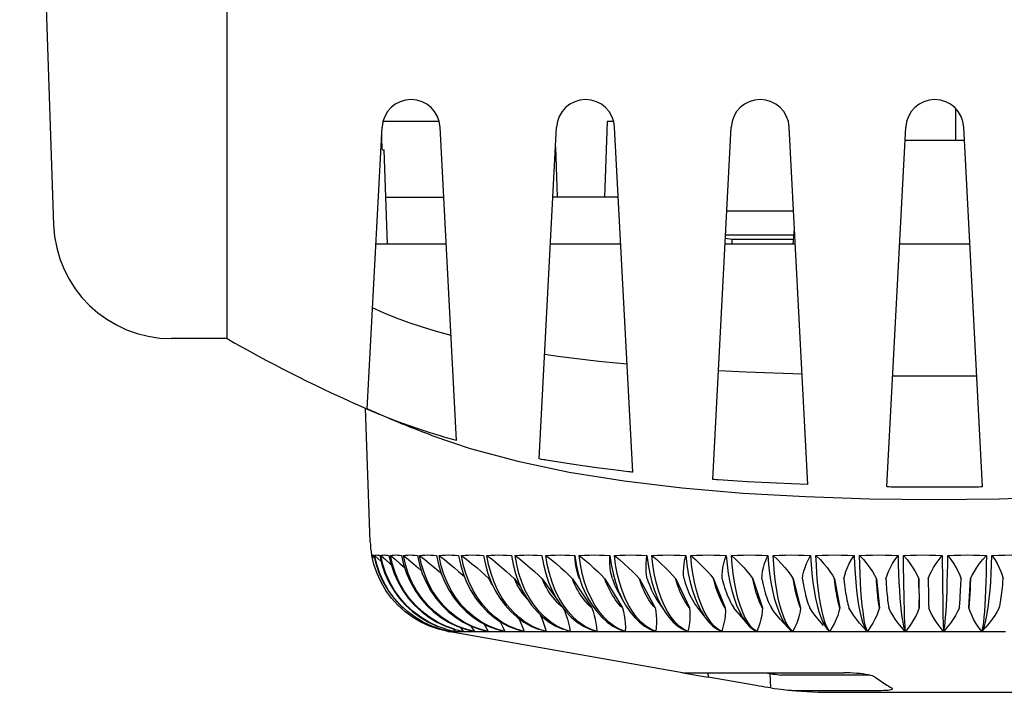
# Model space of a CAD drawing. Header units: inches. Extents: x 0 to 17, y 0 to 11.
# Tile 17 of 29: x 5.374 to 6.196, y 8.131 to 8.692. Entities that reach past the tile are written whole.
import ezdxf

# ---------------------------------------------------------------- set-up
doc = ezdxf.new("R2010")
doc.units = ezdxf.units.IN
doc.header["$LTSCALE"] = 0.935
doc.header["$MEASUREMENT"] = 0
doc.layers.get('0').update_dxf_attribs({"linetype": 'CONTINUOUS'})

msp = doc.modelspace()

# ---------------------------------------------------------------- linework, layer by layer
at = {"color": 7, "linetype": 'Continuous'}
for p, q in [((5.3741, 9.33129), (5.40241, 8.52077)), ((5.54714, 8.42578), (5.54714, 9.33129)), ((6.15511, 8.61784), (6.15501, 8.59113)), ((5.66414, 8.36694), (5.67647, 8.60228)), ((5.72416, 8.60688), (5.67721, 8.60688)), ((5.73862, 8.34061), (5.7249, 8.60228)), ((5.80763, 8.32533), (5.82214, 8.60228)), ((5.8643, 8.60688), (5.8621, 8.54389)), ((5.86982, 8.60688), (5.8643, 8.60688)), ((5.88567, 8.31425), (5.87057, 8.60228)), ((5.9524, 8.30818), (5.96781, 8.60228)), ((6.03188, 8.30388), (6.01624, 8.60228)), ((6.09775, 8.30221), (6.11348, 8.60228)), ((6.17764, 8.30221), (6.16191, 8.60228)), ((6.16249, 8.59113), (6.1129, 8.59113)), ((5.67673, 8.58326), (5.67825, 8.58326)), ((5.681, 8.50452), (5.67825, 8.58326)), ((5.82127, 8.58571), (5.82273, 8.54389)), ((5.67963, 8.54389), (5.72796, 8.54389)), ((5.87363, 8.54389), (5.81908, 8.54389)), ((6.01992, 8.53213), (5.96413, 8.53213)), ((5.9631, 8.51244), (6.02028, 8.51244)), ((6.01958, 8.50452), (6.0207, 8.51723)), ((5.73003, 8.50452), (5.67135, 8.50452)), ((5.87569, 8.50452), (5.81702, 8.50452)), ((6.02136, 8.50452), (5.96269, 8.50452)), ((5.9684, 8.50845), (5.96294, 8.50942)), ((6.01993, 8.50845), (5.9684, 8.50845)), ((5.9684, 8.50845), (5.9684, 8.50452)), ((6.16703, 8.50452), (6.10836, 8.50452)), ((5.54714, 8.42578), (5.50077, 8.42578)), ((5.98021, 8.39781), (5.95715, 8.39892)), ((6.00351, 8.39687), (5.98021, 8.39781)), ((6.0271, 8.39611), (6.00351, 8.39687)), ((6.10263, 8.39473), (6.12593, 8.3946)), ((6.12593, 8.3946), (6.14933, 8.3946)), ((6.14933, 8.3946), (6.17277, 8.39473)), ((5.66414, 8.36694), (5.65457, 8.37115)), ((5.66656, 8.25608), (5.66266, 8.36759)), ((5.66504, 8.36665), (5.66415, 8.36706)), ((5.66664, 8.36592), (5.66504, 8.36665)), ((5.66823, 8.36521), (5.66664, 8.36592)), ((5.66981, 8.36451), (5.66823, 8.36521)), ((5.67151, 8.36377), (5.66981, 8.36451)), ((5.67465, 8.36242), (5.67151, 8.36377)), ((5.68136, 8.35965), (5.67465, 8.36242)), ((5.72597, 8.34421), (5.71655, 8.34709)), ((5.73862, 8.34061), (5.73438, 8.3418)), ((6.10797, 8.30209), (6.12788, 8.30196)), ((6.12788, 8.30196), (6.14779, 8.30196)), ((6.14779, 8.30196), (6.1677, 8.3021)), ((5.66789, 8.24482), (5.67028, 8.24253)), ((5.6697, 8.23707), (5.66789, 8.24482)), ((5.67019, 8.24482), (5.67574, 8.23976)), ((5.67537, 8.24482), (5.67943, 8.24128)), ((6.14394, 8.24482), (6.14409, 8.22233)), ((5.76586, 8.22521), (5.76697, 8.22386)), ((5.7869, 8.22521), (5.79222, 8.21834)), ((5.81011, 8.22521), (5.82151, 8.20941)), ((5.83533, 8.22521), (5.85145, 8.20098)), ((5.84121, 8.22521), (5.84121, 8.22521)), ((5.86242, 8.22521), (5.87707, 8.20098)), ((5.8912, 8.22521), (5.90429, 8.20098)), ((5.92151, 8.22521), (5.93296, 8.20098)), ((5.95314, 8.22521), (5.96289, 8.20098)), ((5.98592, 8.22521), (5.99389, 8.20098)), ((6.01963, 8.22521), (6.02578, 8.20098)), ((6.05407, 8.22521), (6.05836, 8.20098)), ((6.08902, 8.22521), (6.09143, 8.20098)), ((6.12428, 8.22521), (6.12479, 8.20098)), ((6.12438, 8.21802), (6.12428, 8.22521)), ((6.15943, 8.22035), (6.15961, 8.22521)), ((6.16608, 8.20098), (6.16747, 8.22521)), ((6.16747, 8.22521), (6.1673, 8.22035)), ((5.84798, 8.21547), (5.84552, 8.22233)), ((6.11207, 8.20907), (6.11184, 8.22233)), ((6.14409, 8.22233), (6.1443, 8.20316)), ((5.87375, 8.21378), (5.87823, 8.20565)), ((5.8822, 8.20316), (5.87929, 8.20907)), ((6.11236, 8.19783), (6.11207, 8.20907)), ((6.13233, 8.2136), (6.13246, 8.20761)), ((5.69556, 8.19783), (5.68966, 8.20316)), ((5.6915, 8.20316), (5.69406, 8.20085)), ((5.69765, 8.19783), (5.6918, 8.20316)), ((5.70246, 8.19784), (5.69668, 8.20318)), ((5.80126, 8.20316), (5.80581, 8.19783)), ((5.82409, 8.20409), (5.82241, 8.2058)), ((5.82552, 8.20316), (5.82977, 8.19783)), ((5.87823, 8.20565), (5.87966, 8.20316)), ((5.90635, 8.20682), (5.91069, 8.20034)), ((5.9092, 8.20317), (5.91263, 8.19745)), ((5.91468, 8.19783), (5.91187, 8.20316)), ((5.93873, 8.20248), (5.93913, 8.20195)), ((5.93914, 8.20197), (5.94696, 8.19173)), ((6.12468, 8.20409), (6.12459, 8.20761)), ((6.12479, 8.20098), (6.12468, 8.20409)), ((6.13246, 8.20761), (6.13256, 8.20409)), ((6.13256, 8.20409), (6.13266, 8.20098)), ((6.1443, 8.20316), (6.14451, 8.19312)), ((5.95072, 8.18908), (5.94793, 8.19312)), ((5.97335, 8.19689), (5.98112, 8.18764)), ((6.00875, 8.19164), (6.01497, 8.18471)), ((6.01342, 8.18908), (6.01165, 8.19312)), ((5.72987, 8.18316), (5.72229, 8.18575)), ((5.73572, 8.18349), (5.73745, 8.18135)), ((5.74183, 8.18466), (5.74426, 8.18135)), ((5.85533, 8.18483), (5.85563, 8.18135)), ((5.87951, 8.18483), (5.87947, 8.18135)), ((5.90528, 8.18483), (5.90489, 8.18135)), ((5.93248, 8.18479), (5.93175, 8.18135)), ((5.96096, 8.18483), (5.95989, 8.18135)), ((5.984, 8.18575), (5.98159, 8.18908)), ((5.98652, 8.18316), (5.984, 8.18575)), ((6.01529, 8.18575), (6.01342, 8.18908)), ((6.01496, 8.18471), (6.01651, 8.18316)), ((6.01725, 8.18316), (6.01529, 8.18575)), ((6.04871, 8.18316), (6.04733, 8.18575)), ((5.72974, 8.18316), (5.7374, 8.18135)), ((5.73075, 8.1819), (5.73127, 8.18135)), ((5.92722, 8.14679), (5.73157, 8.18128)), ((5.73189, 8.1813), (5.73202, 8.18128)), ((5.73198, 8.18263), (5.73311, 8.18135)), ((5.7348, 8.18128), (5.73498, 8.18128)), ((5.73498, 8.18128), (5.73533, 8.18128)), ((5.73663, 8.18316), (5.74419, 8.18135)), ((5.74006, 8.18128), (5.74116, 8.18128)), ((5.74116, 8.18128), (5.74172, 8.18128)), ((5.746, 8.18316), (5.7534, 8.18135)), ((5.75778, 8.18316), (5.76498, 8.18135)), ((5.75789, 8.18128), (5.76071, 8.18128)), ((5.77035, 8.18128), (5.77373, 8.18128)), ((5.77191, 8.18316), (5.77886, 8.18135)), ((5.78507, 8.18128), (5.78899, 8.18128)), ((5.78829, 8.18316), (5.79495, 8.18135)), ((5.80196, 8.18128), (5.8064, 8.18128)), ((5.82093, 8.18128), (5.82585, 8.18128)), ((5.84185, 8.18128), (5.84723, 8.18128)), ((5.84989, 8.18316), (5.85544, 8.18135)), ((5.86459, 8.18128), (5.8704, 8.18128)), ((5.88902, 8.18128), (5.89521, 8.18128)), ((5.91498, 8.18128), (5.92152, 8.18128)), ((5.93175, 8.18135), (5.92805, 8.18316)), ((5.93885, 8.18131), (5.94231, 8.18128)), ((5.94231, 8.18128), (5.94916, 8.18128)), ((5.95989, 8.18135), (5.95673, 8.18316)), ((5.96725, 8.18131), (5.97085, 8.18128)), ((5.97085, 8.18128), (5.97797, 8.18128)), ((5.98581, 8.18316), (5.98888, 8.18135)), ((5.98912, 8.18135), (5.98652, 8.18316)), ((5.99671, 8.18131), (6.00042, 8.18128)), ((6.00042, 8.18128), (6.00776, 8.18128)), ((6.01651, 8.18316), (6.01901, 8.18135)), ((6.01926, 8.18135), (6.01725, 8.18316)), ((6.02704, 8.18131), (6.03083, 8.18128)), ((6.03083, 8.18128), (6.03835, 8.18128)), ((6.04842, 8.18266), (6.04988, 8.18135)), ((6.05013, 8.18135), (6.04871, 8.18316)), ((6.05804, 8.18131), (6.0619, 8.18128)), ((6.0619, 8.18128), (6.06955, 8.18128)), ((6.08954, 8.18131), (6.09344, 8.18128)), ((6.09344, 8.18128), (6.10118, 8.18128)), ((6.12134, 8.18131), (6.12525, 8.18128)), ((6.12525, 8.18128), (6.13302, 8.18128)), ((6.15323, 8.18131), (6.15714, 8.18128)), ((6.15714, 8.18128), (6.1649, 8.18128)), ((6.18503, 8.18131), (6.18891, 8.18128)), ((6.18891, 8.18128), (6.19661, 8.18128)), ((5.92708, 8.14681), (6.06178, 8.14681)), ((5.92708, 8.14681), (5.92723, 8.14678)), ((5.92723, 8.14678), (5.92779, 8.14669)), ((5.92779, 8.14669), (5.94024, 8.14461)), ((5.94024, 8.14461), (5.94855, 8.14316)), ((5.94836, 8.14681), (5.94855, 8.14316)), ((5.98872, 8.13606), (5.94855, 8.14316)), ((6.00089, 8.13418), (6.00026, 8.14613)), ((6.08357, 8.14471), (6.01149, 8.14471)), ((6.08787, 8.14316), (6.09782, 8.13648)), ((6.01876, 8.1321), (6.09047, 8.1321)), ((6.05403, 8.1305), (6.22136, 8.1305))]:
    msp.add_line(p, q, dxfattribs=at)
for points in [[(5.73402, 8.42827), (5.72187, 8.43166), (5.71023, 8.43523), (5.69909, 8.43899), (5.68843, 8.44292), (5.67826, 8.44703), (5.66856, 8.45133)], [(5.88098, 8.40436), (5.86911, 8.4055), (5.8574, 8.40673), (5.84585, 8.40805), (5.83446, 8.40945), (5.82324, 8.41094), (5.8122, 8.41253)], [(5.71655, 8.34709), (5.70738, 8.35007), (5.69846, 8.35316), (5.68979, 8.35635), (5.68136, 8.35965)], [(5.71809, 8.345), (5.75004, 8.33411), (5.78966, 8.32337)], [(5.73438, 8.3418), (5.73016, 8.34297), (5.72806, 8.34358), (5.72597, 8.34421)], [(5.78966, 8.32337), (5.83263, 8.31436), (5.87853, 8.30701)], [(5.81157, 8.32466), (5.8096, 8.32497), (5.80861, 8.32515), (5.80763, 8.32533)], [(5.81354, 8.32431), (5.81256, 8.32449), (5.81157, 8.32466)], [(5.8822, 8.31464), (5.86963, 8.31613), (5.85751, 8.31767), (5.84584, 8.31926), (5.83463, 8.32091), (5.82386, 8.32259), (5.81354, 8.32431)], [(5.87853, 8.30701), (5.92702, 8.30123), (5.97765, 8.29688), (6.02995, 8.29387), (6.08339, 8.29209), (6.13741, 8.2915), (6.19144, 8.29208), (6.24489, 8.29384), (6.2972, 8.29685), (6.34786, 8.30118), (6.39637, 8.30695)], [(5.88337, 8.3145), (5.88279, 8.31457), (5.8822, 8.31464)], [(5.88567, 8.31425), (5.8851, 8.31433), (5.88452, 8.31439), (5.88337, 8.3145)], [(5.95393, 8.30807), (5.95316, 8.30813), (5.9524, 8.30819)], [(5.95697, 8.30787), (5.95621, 8.30793), (5.95545, 8.30799), (5.95393, 8.30807)], [(6.03188, 8.30388), (6.01804, 8.30444), (6.00575, 8.305), (5.9935, 8.30562), (5.98128, 8.3063), (5.96911, 8.30705), (5.95697, 8.30787)], [(6.09776, 8.30221), (6.09946, 8.30217), (6.10116, 8.30215), (6.10457, 8.30215)], [(6.10457, 8.30215), (6.10627, 8.30213), (6.10797, 8.3021)], [(6.1677, 8.3021), (6.16936, 8.30213), (6.17101, 8.30215), (6.17432, 8.30215)], [(6.17432, 8.30215), (6.17598, 8.30217), (6.17764, 8.30221)], [(5.66773, 8.24503), (5.66773, 8.245), (5.66781, 8.24482)], [(5.66789, 8.24482), (5.66801, 8.245), (5.66821, 8.24512), (5.66848, 8.24515), (5.66883, 8.24512), (5.66925, 8.245), (5.66974, 8.24482)], [(5.66974, 8.24482), (5.67155, 8.23707), (5.67413, 8.22955), (5.67745, 8.22233), (5.68148, 8.21547), (5.68618, 8.20907), (5.6915, 8.20316)], [(5.67019, 8.24482), (5.67073, 8.245), (5.67135, 8.24512), (5.67204, 8.24515), (5.67281, 8.24512), (5.67365, 8.245), (5.67457, 8.24482)], [(5.6918, 8.20316), (5.68652, 8.20907), (5.68185, 8.21547), (5.67784, 8.22233), (5.67454, 8.22955), (5.67198, 8.23707), (5.67019, 8.24482)], [(5.67457, 8.24482), (5.67636, 8.23707), (5.67892, 8.22955), (5.68221, 8.22233), (5.68621, 8.21547), (5.69088, 8.20907), (5.69616, 8.20316)], [(5.67537, 8.24482), (5.67633, 8.245), (5.67737, 8.24512), (5.67848, 8.24515), (5.67966, 8.24512), (5.68092, 8.245), (5.68225, 8.24482)], [(5.69668, 8.20318), (5.69147, 8.20908), (5.68686, 8.21548), (5.68292, 8.22233), (5.67966, 8.22955), (5.67714, 8.23707), (5.67537, 8.24482)], [(5.67943, 8.24128), (5.68331, 8.23786), (5.68397, 8.23726)], [(5.68225, 8.24482), (5.68402, 8.23707), (5.68654, 8.22955), (5.68979, 8.22233), (5.69373, 8.21547), (5.69832, 8.20907), (5.70353, 8.20316)], [(5.6834, 8.24482), (5.68478, 8.245), (5.68623, 8.24512), (5.68775, 8.24515), (5.68934, 8.24512), (5.691, 8.245), (5.69273, 8.24482)], [(5.6834, 8.24482), (5.68761, 8.24128), (5.69161, 8.23786), (5.69525, 8.23468)], [(5.70431, 8.20316), (5.69919, 8.20907), (5.69467, 8.21547), (5.6908, 8.22233), (5.68761, 8.22955), (5.68514, 8.23707), (5.6834, 8.24482)], [(5.69273, 8.24482), (5.69447, 8.23707), (5.69694, 8.22955), (5.70012, 8.22233), (5.70398, 8.21547), (5.70848, 8.20907), (5.71358, 8.20316)], [(5.69424, 8.24482), (5.69602, 8.245), (5.69787, 8.24512), (5.69979, 8.24515), (5.70178, 8.24512), (5.70384, 8.245), (5.70597, 8.24482)], [(5.69424, 8.24482), (5.69857, 8.24127), (5.70267, 8.23785), (5.70653, 8.23455), (5.7092, 8.23221)], [(5.71459, 8.20316), (5.70961, 8.20907), (5.70521, 8.21547), (5.70144, 8.22233), (5.69833, 8.22955), (5.69592, 8.23707), (5.69424, 8.24482)], [(5.70597, 8.24482), (5.70765, 8.23707), (5.71005, 8.22955), (5.71315, 8.22233), (5.71691, 8.21547), (5.72129, 8.20907), (5.72624, 8.20316)], [(5.70781, 8.24482), (5.70998, 8.245), (5.71222, 8.24512), (5.71453, 8.24515), (5.7169, 8.24512), (5.71935, 8.245), (5.72186, 8.24482)], [(5.70781, 8.24482), (5.71222, 8.24129), (5.71639, 8.23786), (5.72031, 8.23456), (5.724, 8.23136), (5.72573, 8.22982)], [(5.72748, 8.20316), (5.72266, 8.20907), (5.71841, 8.21547), (5.71476, 8.22233), (5.71176, 8.22955), (5.70943, 8.23707), (5.70781, 8.24482)], [(5.72186, 8.24482), (5.72349, 8.23707), (5.72581, 8.22955), (5.7288, 8.22233), (5.73243, 8.21547), (5.73666, 8.20907), (5.74144, 8.20316)], [(5.72402, 8.24482), (5.72657, 8.245), (5.72919, 8.24512), (5.73188, 8.24515), (5.73463, 8.24512), (5.73744, 8.245), (5.74031, 8.24482)], [(5.72402, 8.24482), (5.72849, 8.2413), (5.7327, 8.23788), (5.73666, 8.23457), (5.74037, 8.23136), (5.74386, 8.22824), (5.74507, 8.22711)], [(5.7429, 8.20316), (5.73828, 8.20907), (5.7342, 8.21547), (5.7307, 8.22233), (5.72782, 8.22955), (5.72559, 8.23707), (5.72402, 8.24482)], [(5.74031, 8.24482), (5.74188, 8.23707), (5.7441, 8.22955), (5.74697, 8.22233), (5.75045, 8.21547), (5.7545, 8.20907), (5.75909, 8.20316)], [(5.74279, 8.24482), (5.74571, 8.245), (5.74869, 8.24512), (5.75173, 8.24515), (5.75483, 8.24512), (5.758, 8.245), (5.76122, 8.24482)], [(5.74279, 8.24482), (5.74728, 8.2413), (5.75151, 8.23789), (5.75548, 8.23458), (5.75919, 8.23136), (5.76265, 8.22824), (5.76586, 8.22521)], [(5.76075, 8.20316), (5.75636, 8.20907), (5.75247, 8.21547), (5.74914, 8.22233), (5.7464, 8.22955), (5.74428, 8.23707), (5.74279, 8.24482)], [(5.76122, 8.24482), (5.76271, 8.23707), (5.76482, 8.22955), (5.76755, 8.22233), (5.77085, 8.21547), (5.77471, 8.20907), (5.77907, 8.20316)], [(5.76399, 8.24482), (5.76726, 8.245), (5.77058, 8.24512), (5.77396, 8.24515), (5.7774, 8.24512), (5.78089, 8.245), (5.78445, 8.24482)], [(5.76399, 8.24482), (5.7685, 8.2413), (5.77273, 8.23788), (5.7767, 8.23455), (5.7804, 8.23131), (5.78379, 8.2282), (5.7869, 8.22521)], [(5.78093, 8.20316), (5.77678, 8.20907), (5.77312, 8.21547), (5.76998, 8.22233), (5.7674, 8.22955), (5.7654, 8.23707), (5.76399, 8.24482)], [(5.78445, 8.24482), (5.78585, 8.23707), (5.78784, 8.22955), (5.79041, 8.22233), (5.79352, 8.21547), (5.79715, 8.20907), (5.80126, 8.20316)], [(5.7875, 8.24482), (5.79109, 8.245), (5.79473, 8.24512), (5.79843, 8.24515), (5.80219, 8.24512), (5.80599, 8.245), (5.80985, 8.24482)], [(5.7875, 8.24482), (5.792, 8.2413), (5.7962, 8.23788), (5.80012, 8.23455), (5.80374, 8.23132), (5.80707, 8.22821), (5.81011, 8.22521)], [(5.80331, 8.20316), (5.79944, 8.20907), (5.79602, 8.21547), (5.79309, 8.22233), (5.79068, 8.22955), (5.78881, 8.23707), (5.7875, 8.24482)], [(5.80985, 8.24482), (5.81116, 8.23707), (5.81302, 8.22955), (5.81541, 8.22233), (5.81831, 8.21547), (5.82169, 8.20907), (5.82552, 8.20316)], [(5.81317, 8.24482), (5.81706, 8.245), (5.821, 8.24512), (5.825, 8.24515), (5.82904, 8.24512), (5.83314, 8.245), (5.83728, 8.24482)], [(5.81317, 8.24482), (5.81759, 8.24132), (5.82174, 8.2379), (5.82561, 8.23455), (5.82918, 8.2313), (5.83242, 8.22819), (5.83533, 8.22521)], [(5.82775, 8.20316), (5.82418, 8.20907), (5.82102, 8.21547), (5.81832, 8.22233), (5.8161, 8.22955), (5.81437, 8.23707), (5.81317, 8.24482)], [(5.84121, 8.22521), (5.84012, 8.22832), (5.8392, 8.23148), (5.83847, 8.23467), (5.83791, 8.23794), (5.83751, 8.24133), (5.83728, 8.24482)], [(5.83728, 8.24482), (5.83848, 8.23707), (5.84019, 8.22955), (5.8424, 8.22233), (5.84357, 8.21913)], [(5.84083, 8.24482), (5.84501, 8.245), (5.84922, 8.24512), (5.85349, 8.24515), (5.8578, 8.24512), (5.86216, 8.245), (5.86656, 8.24482)], [(5.84083, 8.24482), (5.84519, 8.24132), (5.84925, 8.2379), (5.85303, 8.23455), (5.8565, 8.2313), (5.85962, 8.22819), (5.86242, 8.22521)], [(5.84552, 8.22233), (5.8435, 8.22955), (5.84193, 8.23707), (5.84083, 8.24482)], [(5.86869, 8.22521), (5.86785, 8.22832), (5.86721, 8.23148), (5.86676, 8.23467), (5.86651, 8.23794), (5.86644, 8.24133), (5.86656, 8.24482)], [(5.86656, 8.24482), (5.86765, 8.23707), (5.86921, 8.22955), (5.87121, 8.22233), (5.87363, 8.21547), (5.87646, 8.20907), (5.87823, 8.20565)], [(5.87033, 8.24482), (5.87476, 8.245), (5.87923, 8.24512), (5.88374, 8.24515), (5.88829, 8.24512), (5.89288, 8.245), (5.89751, 8.24482)], [(5.87033, 8.24482), (5.87459, 8.24131), (5.87855, 8.23789), (5.8822, 8.23455), (5.88554, 8.23131), (5.88854, 8.2282), (5.8912, 8.22521)], [(5.87929, 8.20907), (5.87672, 8.21547), (5.87452, 8.22233), (5.87271, 8.22955), (5.87131, 8.23707), (5.87033, 8.24482)], [(5.89783, 8.22521), (5.89725, 8.22831), (5.89688, 8.23146), (5.89673, 8.23467), (5.89678, 8.23795), (5.89704, 8.24134), (5.89751, 8.24482)], [(5.89751, 8.24482), (5.89848, 8.23707), (5.89987, 8.22955), (5.90166, 8.22233), (5.90382, 8.21548), (5.90635, 8.20907), (5.9092, 8.20317)], [(5.90148, 8.24482), (5.90613, 8.245), (5.91082, 8.24512), (5.91555, 8.24515), (5.92031, 8.24512), (5.92511, 8.245), (5.92994, 8.24482)], [(5.90148, 8.24482), (5.90564, 8.24129), (5.90947, 8.23786), (5.91295, 8.23455), (5.91611, 8.23135), (5.91896, 8.22823), (5.92151, 8.22521)], [(5.91187, 8.20316), (5.90932, 8.20907), (5.90707, 8.21547), (5.90514, 8.22233), (5.90356, 8.22955), (5.90233, 8.23707), (5.90148, 8.24482)], [(5.92845, 8.22521), (5.92813, 8.22831), (5.92804, 8.23147), (5.92817, 8.23467), (5.92853, 8.23795), (5.92912, 8.24133), (5.92994, 8.24482)], [(5.92994, 8.24482), (5.93079, 8.23707), (5.93201, 8.22955), (5.93357, 8.22233), (5.93546, 8.21547), (5.93766, 8.20907), (5.94015, 8.20316)], [(5.93408, 8.24482), (5.93893, 8.245), (5.94381, 8.24512), (5.94873, 8.24515), (5.95367, 8.24512), (5.95865, 8.245), (5.96365, 8.24482)], [(5.93408, 8.24482), (5.93809, 8.24128), (5.94176, 8.23786), (5.94509, 8.23455), (5.94808, 8.23135), (5.95077, 8.22823), (5.95314, 8.22521)], [(5.94294, 8.20316), (5.94076, 8.20907), (5.93885, 8.21547), (5.9372, 8.22233), (5.93585, 8.22955), (5.93481, 8.23707), (5.93408, 8.24482)], [(5.96035, 8.22521), (5.9603, 8.22834), (5.96049, 8.2315), (5.96091, 8.23468), (5.96157, 8.23793), (5.96249, 8.24131), (5.96365, 8.24482)], [(5.96365, 8.24482), (5.96438, 8.23707), (5.96541, 8.22955), (5.96673, 8.22233), (5.96834, 8.21547), (5.97021, 8.20907), (5.97232, 8.20316)], [(5.96794, 8.24482), (5.97296, 8.245), (5.978, 8.24512), (5.98307, 8.24515), (5.98817, 8.24512), (5.99329, 8.245), (5.99843, 8.24482)], [(5.96794, 8.24482), (5.97179, 8.24127), (5.97528, 8.23785), (5.97841, 8.23456), (5.98121, 8.23137), (5.98371, 8.22825), (5.98592, 8.22521)], [(5.9752, 8.20316), (5.97342, 8.20907), (5.97184, 8.21547), (5.9705, 8.22233), (5.96939, 8.22955), (5.96853, 8.23707), (5.96794, 8.24482)], [(5.99335, 8.22521), (5.99357, 8.22834), (5.99404, 8.23151), (5.99474, 8.23468), (5.9957, 8.23792), (5.99694, 8.24131), (5.99843, 8.24482)], [(5.99843, 8.24482), (5.99903, 8.23707), (5.99987, 8.22955), (6.00095, 8.22233), (6.00226, 8.21547), (6.00379, 8.20907), (6.00551, 8.20316)], [(6.00284, 8.24482), (6.008, 8.245), (6.01317, 8.24512), (6.01837, 8.24515), (6.02359, 8.24512), (6.02883, 8.245), (6.03408, 8.24482)], [(6.00284, 8.24482), (6.00649, 8.24127), (6.00978, 8.23784), (6.01271, 8.23456), (6.01531, 8.23137), (6.01762, 8.22825), (6.01963, 8.22521)], [(6.00847, 8.20316), (6.00709, 8.20907), (6.00587, 8.21547), (6.00482, 8.22233), (6.00396, 8.22955), (6.0033, 8.23707), (6.00284, 8.24482)], [(6.02725, 8.22521), (6.02773, 8.22834), (6.02847, 8.2315), (6.02945, 8.23468), (6.03071, 8.23793), (6.03225, 8.24131), (6.03408, 8.24482)], [(6.03408, 8.24482), (6.03454, 8.23707), (6.03519, 8.22955), (6.03602, 8.22233), (6.03702, 8.21547), (6.03819, 8.20907), (6.03952, 8.20316)], [(6.03858, 8.24482), (6.04384, 8.245), (6.04911, 8.24512), (6.05441, 8.24515), (6.05971, 8.24512), (6.06503, 8.245), (6.07036, 8.24482)], [(6.03858, 8.24482), (6.042, 8.24127), (6.04507, 8.23785), (6.04779, 8.23456), (6.05018, 8.23137), (6.05228, 8.22825), (6.05407, 8.22521)], [(6.04254, 8.20316), (6.04156, 8.20907), (6.0407, 8.21547), (6.03996, 8.22233), (6.03936, 8.22955), (6.0389, 8.23707), (6.03858, 8.24482)], [(6.06182, 8.22521), (6.06255, 8.22831), (6.06356, 8.23147), (6.06483, 8.23467), (6.06638, 8.23795), (6.06823, 8.24133), (6.07036, 8.24482)], [(6.07036, 8.24482), (6.07068, 8.23707), (6.07113, 8.22955), (6.07171, 8.22233), (6.0724, 8.21547), (6.07321, 8.20907), (6.07412, 8.20316)], [(6.07492, 8.24482), (6.08026, 8.245), (6.0856, 8.24512), (6.09096, 8.24515), (6.09632, 8.24512), (6.10169, 8.245), (6.10706, 8.24482)], [(6.07492, 8.24482), (6.07809, 8.24128), (6.08092, 8.23786), (6.08342, 8.23455), (6.08559, 8.23135), (6.08746, 8.22823), (6.08902, 8.22521)], [(6.07719, 8.20316), (6.07663, 8.20907), (6.07613, 8.21547), (6.07571, 8.22233), (6.07537, 8.22955), (6.0751, 8.23707), (6.07492, 8.24482)], [(6.09686, 8.22521), (6.09785, 8.22831), (6.09912, 8.23146), (6.10066, 8.23467), (6.10249, 8.23795), (6.10463, 8.24134), (6.10706, 8.24482)], [(6.10706, 8.24482), (6.10724, 8.23707), (6.10749, 8.22955), (6.1078, 8.22233), (6.10819, 8.21547), (6.10863, 8.20907), (6.10913, 8.20316)], [(6.11166, 8.24482), (6.11703, 8.245), (6.12241, 8.24512), (6.12779, 8.24515), (6.13318, 8.24512), (6.13856, 8.245), (6.14394, 8.24482)], [(6.11166, 8.24482), (6.11456, 8.24129), (6.11713, 8.23787), (6.11938, 8.23455), (6.12132, 8.23134), (6.12295, 8.22823), (6.12428, 8.22521)], [(6.11184, 8.22233), (6.11169, 8.23707), (6.11166, 8.24482)], [(6.13215, 8.22521), (6.13339, 8.22831), (6.13492, 8.23147), (6.13672, 8.23467), (6.13881, 8.23795), (6.14122, 8.24133), (6.14394, 8.24482)], [(6.1474, 8.20316), (6.14767, 8.20907), (6.14792, 8.21547), (6.14813, 8.22233), (6.1483, 8.22955), (6.14845, 8.23707), (6.14855, 8.24482)], [(6.14855, 8.24482), (6.15393, 8.245), (6.15931, 8.24512), (6.16469, 8.24515), (6.17006, 8.24512), (6.17543, 8.245), (6.18079, 8.24482)], [(6.14855, 8.24482), (6.15117, 8.24129), (6.15347, 8.23787), (6.15546, 8.23455), (6.15714, 8.23134), (6.15853, 8.22822), (6.15961, 8.22521)], [(6.16747, 8.22521), (6.16896, 8.22831), (6.17073, 8.23147), (6.17278, 8.23467), (6.17513, 8.23795), (6.1778, 8.24134), (6.18079, 8.24482)], [(6.18079, 8.24482), (6.18069, 8.23707), (6.18053, 8.22955), (6.18033, 8.22233), (6.18008, 8.21547), (6.17978, 8.20907), (6.17944, 8.20316)], [(6.18252, 8.20316), (6.18321, 8.20907), (6.18382, 8.21547), (6.18435, 8.22233), (6.18479, 8.22955), (6.18513, 8.23707), (6.18538, 8.24482)], [(6.18538, 8.24482), (6.19073, 8.245), (6.19608, 8.24512), (6.20142, 8.24515), (6.20675, 8.24512), (6.21207, 8.245), (6.21737, 8.24482)], [(6.18538, 8.24482), (6.18768, 8.24132), (6.1897, 8.2379), (6.19143, 8.23455), (6.19286, 8.2313), (6.19399, 8.22819), (6.19482, 8.22521)], [(5.68966, 8.20316), (5.68434, 8.20907), (5.67963, 8.21547), (5.6756, 8.22233), (5.67227, 8.22955), (5.6697, 8.23707)], [(5.76883, 8.21967), (5.76842, 8.22035), (5.7671, 8.22274), (5.76586, 8.22521)], [(5.79506, 8.21151), (5.79351, 8.2136), (5.79204, 8.21577), (5.79064, 8.21802), (5.78931, 8.22035), (5.78807, 8.22274), (5.7869, 8.22521)], [(5.81772, 8.21151), (5.81627, 8.2136), (5.8149, 8.21577), (5.81359, 8.21802), (5.81236, 8.22035), (5.81119, 8.22274), (5.81011, 8.22521)], [(5.84234, 8.21151), (5.84101, 8.2136), (5.83975, 8.21577), (5.83854, 8.21802), (5.8374, 8.22035), (5.83633, 8.22274), (5.83533, 8.22521)], [(5.86879, 8.21151), (5.86758, 8.2136), (5.86643, 8.21577), (5.86534, 8.21802), (5.8643, 8.22035), (5.86333, 8.22274), (5.86242, 8.22521)], [(5.86869, 8.22521), (5.8696, 8.22274), (5.87057, 8.22035), (5.87161, 8.21802), (5.8727, 8.21577), (5.87375, 8.21378)], [(5.8969, 8.21151), (5.89582, 8.2136), (5.89479, 8.21577), (5.89381, 8.21802), (5.89289, 8.22035), (5.89202, 8.22274), (5.8912, 8.22521)], [(5.89783, 8.22521), (5.89864, 8.22274), (5.89951, 8.22035), (5.90044, 8.21802), (5.90141, 8.21577), (5.90244, 8.2136), (5.90352, 8.21152)], [(5.92649, 8.21151), (5.92554, 8.2136), (5.92464, 8.21577), (5.92379, 8.21802), (5.92298, 8.22035), (5.92222, 8.22274), (5.92151, 8.22521)], [(5.92845, 8.22521), (5.92916, 8.22274), (5.92992, 8.22035), (5.93073, 8.21802), (5.93158, 8.21577), (5.93248, 8.2136), (5.93343, 8.21151)], [(5.95738, 8.21151), (5.95658, 8.2136), (5.95581, 8.21577), (5.95508, 8.21802), (5.9544, 8.22035), (5.95375, 8.22274), (5.95314, 8.22521)], [(5.96035, 8.22521), (5.96096, 8.22274), (5.96161, 8.22035), (5.96229, 8.21802), (5.96302, 8.21577), (5.96379, 8.2136), (5.96459, 8.21151)], [(5.98939, 8.21151), (5.98873, 8.2136), (5.9881, 8.21577), (5.98751, 8.21802), (5.98694, 8.22035), (5.98641, 8.22274), (5.98592, 8.22521)], [(5.99335, 8.22521), (5.99385, 8.22274), (5.99438, 8.22035), (5.99494, 8.21802), (5.99554, 8.21577), (5.99616, 8.2136), (5.99682, 8.21151)], [(6.02231, 8.21151), (6.0218, 8.2136), (6.02131, 8.21577), (6.02085, 8.21802), (6.02042, 8.22035), (6.02001, 8.22274), (6.01963, 8.22521)], [(6.02725, 8.22521), (6.02763, 8.22274), (6.02804, 8.22035), (6.02847, 8.21802), (6.02893, 8.21577), (6.02941, 8.2136), (6.02992, 8.21151)], [(6.05594, 8.21151), (6.05558, 8.2136), (6.05524, 8.21577), (6.05492, 8.21802), (6.05462, 8.22035), (6.05434, 8.22274), (6.05407, 8.22521)], [(6.06182, 8.22521), (6.06208, 8.22274), (6.06237, 8.22035), (6.06267, 8.21802), (6.06299, 8.21577), (6.06333, 8.2136), (6.06369, 8.21151)], [(6.09007, 8.21151), (6.08987, 8.2136), (6.08968, 8.21577), (6.0895, 8.21802), (6.08933, 8.22035), (6.08917, 8.22274), (6.08902, 8.22521)], [(6.09686, 8.22521), (6.09701, 8.22274), (6.09717, 8.22035), (6.09734, 8.21802), (6.09752, 8.21577), (6.09771, 8.2136), (6.09791, 8.21151)], [(6.13215, 8.22521), (6.13218, 8.22274), (6.13233, 8.2136)], [(6.19339, 8.21151), (6.19366, 8.2136), (6.19392, 8.21577), (6.19416, 8.21802), (6.19439, 8.22035), (6.19461, 8.22274), (6.19482, 8.22521)], [(5.84357, 8.21913), (5.84507, 8.21547), (5.84818, 8.20907), (5.85171, 8.20316)], [(6.15901, 8.21151), (6.15912, 8.2136), (6.15923, 8.21577), (6.15943, 8.22035)], [(6.1673, 8.22035), (6.16709, 8.21577), (6.16698, 8.2136), (6.16687, 8.21151)], [(5.79744, 8.20865), (5.79668, 8.20952), (5.79506, 8.21151)], [(5.82241, 8.2058), (5.82079, 8.20761), (5.81922, 8.20952), (5.81772, 8.21151)], [(5.84822, 8.20409), (5.84667, 8.2058), (5.84517, 8.20761), (5.84373, 8.20952), (5.84234, 8.21151)], [(5.8541, 8.20316), (5.85085, 8.20907), (5.84798, 8.21547)], [(5.87707, 8.20098), (5.87558, 8.20248), (5.87413, 8.20409), (5.87272, 8.2058), (5.87136, 8.20761), (5.87005, 8.20952), (5.86879, 8.21151)], [(5.90429, 8.20098), (5.90296, 8.20248), (5.90167, 8.20409), (5.90041, 8.2058), (5.8992, 8.20761), (5.89803, 8.20952), (5.8969, 8.21151)], [(5.90352, 8.21152), (5.90465, 8.20952), (5.90582, 8.20761), (5.90635, 8.20681)], [(5.93296, 8.20098), (5.93179, 8.20248), (5.93066, 8.20409), (5.92956, 8.2058), (5.9285, 8.20761), (5.92748, 8.20952), (5.92649, 8.21151)], [(5.93343, 8.21151), (5.93441, 8.20952), (5.93544, 8.20761), (5.9365, 8.2058), (5.9376, 8.20409), (5.93873, 8.20248)], [(5.96289, 8.20098), (5.96189, 8.20248), (5.96093, 8.20409), (5.96, 8.2058), (5.95909, 8.20761), (5.95822, 8.20952), (5.95738, 8.21151)], [(5.96459, 8.21151), (5.96543, 8.20952), (5.9663, 8.20761), (5.96721, 8.2058), (5.96814, 8.20409), (5.9691, 8.20248), (5.9701, 8.20098)], [(5.99389, 8.20098), (5.99308, 8.20248), (5.99229, 8.20409), (5.99153, 8.2058), (5.99079, 8.20761), (5.99007, 8.20952), (5.98939, 8.21151)], [(5.99682, 8.21151), (5.99751, 8.20952), (5.99822, 8.20761), (5.99896, 8.2058), (5.99973, 8.20409), (6.00051, 8.20248), (6.00133, 8.20098)], [(6.02578, 8.20098), (6.02515, 8.20248), (6.02455, 8.20409), (6.02396, 8.2058), (6.02339, 8.20761), (6.02284, 8.20952), (6.02231, 8.21151)], [(6.02992, 8.21151), (6.03045, 8.20952), (6.031, 8.20761), (6.03157, 8.2058), (6.03216, 8.20409), (6.03277, 8.20248), (6.0334, 8.20098)], [(6.05836, 8.20098), (6.05792, 8.20248), (6.0575, 8.20409), (6.05709, 8.2058), (6.05669, 8.20761), (6.05631, 8.20952), (6.05594, 8.21151)], [(6.06369, 8.21151), (6.06406, 8.20952), (6.06444, 8.20761), (6.06484, 8.2058), (6.06525, 8.20409), (6.06567, 8.20248), (6.06611, 8.20098)], [(6.09143, 8.20098), (6.09119, 8.20248), (6.09095, 8.20409), (6.09072, 8.2058), (6.09049, 8.20761), (6.09028, 8.20952), (6.09007, 8.21151)], [(6.09791, 8.21151), (6.09811, 8.20952), (6.09833, 8.20761), (6.09855, 8.2058), (6.09878, 8.20409), (6.09902, 8.20248), (6.09927, 8.20098)], [(6.15822, 8.20098), (6.15836, 8.20248), (6.1585, 8.20409), (6.15863, 8.2058), (6.15876, 8.20761), (6.15889, 8.20952), (6.15901, 8.21151)], [(6.16687, 8.21151), (6.16675, 8.20952), (6.16663, 8.20761), (6.1665, 8.2058), (6.16636, 8.20409), (6.16622, 8.20248), (6.16608, 8.20098)], [(6.19153, 8.20098), (6.19186, 8.20248), (6.19219, 8.20409), (6.1925, 8.2058), (6.19281, 8.20761), (6.1931, 8.20952), (6.19339, 8.21151)], [(5.69616, 8.20316), (5.702, 8.19783), (5.70835, 8.19312), (5.71513, 8.18908), (5.72229, 8.18575)], [(5.70353, 8.20316), (5.70929, 8.19783), (5.71555, 8.19312), (5.72224, 8.18908), (5.72929, 8.18575), (5.73663, 8.18316)], [(5.73682, 8.18316), (5.72961, 8.18575), (5.72268, 8.18908), (5.71611, 8.19312), (5.70996, 8.19783), (5.70431, 8.20316)], [(5.71358, 8.20316), (5.71922, 8.19783), (5.72535, 8.19312), (5.7319, 8.18908), (5.73881, 8.18575), (5.746, 8.18316)], [(5.75349, 8.18135), (5.74625, 8.18316), (5.73922, 8.18575), (5.73248, 8.18908), (5.72608, 8.19312), (5.7201, 8.19783), (5.71459, 8.20316)], [(5.72624, 8.20316), (5.73173, 8.19783), (5.7377, 8.19312), (5.74407, 8.18908), (5.75079, 8.18575), (5.75778, 8.18316)], [(5.76509, 8.18135), (5.75809, 8.18316), (5.75129, 8.18575), (5.74477, 8.18908), (5.73859, 8.19312), (5.7328, 8.19783), (5.72748, 8.20316)], [(5.74144, 8.20316), (5.74675, 8.19783), (5.75251, 8.19312), (5.75867, 8.18908), (5.76515, 8.18575), (5.77191, 8.18316)], [(5.77898, 8.18135), (5.77227, 8.18316), (5.76575, 8.18575), (5.75949, 8.18908), (5.75356, 8.19312), (5.74801, 8.19783), (5.7429, 8.20316)], [(5.75909, 8.20316), (5.76417, 8.19783), (5.7697, 8.19312), (5.7756, 8.18908), (5.78182, 8.18575), (5.78829, 8.18316)], [(5.79509, 8.18135), (5.7887, 8.18316), (5.7825, 8.18575), (5.77654, 8.18908), (5.77089, 8.19312), (5.76561, 8.19783), (5.76075, 8.20316)], [(5.77907, 8.20316), (5.7839, 8.19783), (5.78915, 8.19312), (5.79476, 8.18908), (5.80067, 8.18575), (5.80682, 8.18316), (5.80695, 8.18313)], [(5.81331, 8.18135), (5.80729, 8.18316), (5.80143, 8.18575), (5.79582, 8.18908), (5.79049, 8.19312), (5.78551, 8.19783), (5.78093, 8.20316)], [(5.83353, 8.18135), (5.82791, 8.18316), (5.82244, 8.18575), (5.8172, 8.18908), (5.81223, 8.19312), (5.80758, 8.19783), (5.80331, 8.20316)], [(5.82657, 8.20185), (5.82582, 8.20248), (5.82409, 8.20409)], [(5.85563, 8.18135), (5.85044, 8.18316), (5.8454, 8.18575), (5.84056, 8.18908), (5.83598, 8.19312), (5.83169, 8.19783), (5.82775, 8.20316)], [(5.828, 8.20005), (5.82894, 8.19788), (5.83014, 8.19473), (5.8312, 8.19151), (5.83211, 8.18822), (5.83289, 8.18483), (5.83353, 8.18135)], [(5.85145, 8.20098), (5.84981, 8.20248), (5.84822, 8.20409)], [(5.85145, 8.20098), (5.85255, 8.19788), (5.85349, 8.19472), (5.85426, 8.19151), (5.85487, 8.18822), (5.85533, 8.18483)], [(5.85171, 8.20316), (5.85562, 8.19783), (5.85986, 8.19312), (5.8644, 8.18908), (5.86918, 8.18575), (5.87415, 8.18316), (5.87927, 8.18135)], [(5.87947, 8.18135), (5.87474, 8.18316), (5.87015, 8.18575), (5.86575, 8.18908), (5.86158, 8.19312), (5.85768, 8.19783), (5.8541, 8.20316)], [(5.87707, 8.20098), (5.87792, 8.19788), (5.87859, 8.19472), (5.87907, 8.19151), (5.87938, 8.18822), (5.87951, 8.18483)], [(5.87966, 8.20316), (5.88321, 8.19783), (5.88707, 8.19312), (5.89119, 8.18908), (5.89552, 8.18575), (5.90004, 8.18316), (5.90468, 8.18135)], [(5.90489, 8.18135), (5.90066, 8.18316), (5.89656, 8.18575), (5.89262, 8.18908), (5.88889, 8.19312), (5.8854, 8.19783), (5.8822, 8.20316)], [(5.90429, 8.20098), (5.90489, 8.19789), (5.90528, 8.19474), (5.90548, 8.19152), (5.90548, 8.18822), (5.90528, 8.18483)], [(5.93296, 8.20098), (5.93329, 8.19794), (5.93341, 8.1948), (5.93331, 8.19153), (5.933, 8.18818), (5.93248, 8.18479)], [(5.94015, 8.20316), (5.94293, 8.19783), (5.94593, 8.19312), (5.94695, 8.19173)], [(5.94793, 8.19312), (5.94533, 8.19783), (5.94294, 8.20316)], [(5.96289, 8.20098), (5.96296, 8.19789), (5.9628, 8.19474), (5.96241, 8.19152), (5.9618, 8.18822), (5.96096, 8.18483)], [(5.97334, 8.19689), (5.97247, 8.19794), (5.9701, 8.20098)], [(5.97232, 8.20316), (5.97468, 8.19783), (5.97723, 8.19312), (5.97995, 8.18908), (5.9811, 8.18764)], [(5.98159, 8.18908), (5.9793, 8.19312), (5.97717, 8.19783), (5.9752, 8.20316)], [(5.99389, 8.20098), (5.9937, 8.1979), (5.99327, 8.19475), (5.99259, 8.19152), (5.99168, 8.18822), (5.99052, 8.18483), (5.98912, 8.18135)], [(6.00875, 8.19163), (6.006, 8.1948), (6.00351, 8.19794), (6.00133, 8.20098)], [(6.00551, 8.20316), (6.00743, 8.19783), (6.00952, 8.19312), (6.01174, 8.18908), (6.01408, 8.18575), (6.01496, 8.18471)], [(6.01165, 8.19312), (6.00999, 8.19783), (6.00847, 8.20316)], [(6.02578, 8.20098), (6.02533, 8.19789), (6.02462, 8.19474), (6.02367, 8.19152), (6.02245, 8.18822), (6.02099, 8.18483), (6.01926, 8.18135)], [(6.04489, 8.1864), (6.04315, 8.18828), (6.04025, 8.19159), (6.03767, 8.19481), (6.03538, 8.19794), (6.0334, 8.20098)], [(6.03952, 8.20316), (6.04099, 8.19783), (6.0426, 8.19312), (6.0443, 8.18908), (6.0461, 8.18575), (6.04796, 8.18316), (6.04842, 8.18266)], [(6.04733, 8.18575), (6.04602, 8.18908), (6.04477, 8.19312), (6.0436, 8.19783), (6.04254, 8.20316)], [(6.05836, 8.20098), (6.05765, 8.1979), (6.05668, 8.19475), (6.05544, 8.19152), (6.05394, 8.18822), (6.05217, 8.18483), (6.05013, 8.18135)], [(6.08129, 8.18135), (6.07797, 8.18489), (6.07498, 8.18831), (6.07231, 8.19161), (6.06996, 8.19481), (6.06789, 8.19794), (6.06611, 8.20098)], [(6.07412, 8.20316), (6.07515, 8.19783), (6.07626, 8.19312), (6.07744, 8.18908), (6.07868, 8.18575), (6.07997, 8.18316), (6.08129, 8.18135)], [(6.08155, 8.18135), (6.08073, 8.18316), (6.07994, 8.18575), (6.07918, 8.18908), (6.07846, 8.19312), (6.0778, 8.19783), (6.07719, 8.20316)], [(6.09143, 8.20098), (6.09046, 8.19789), (6.08923, 8.19473), (6.08773, 8.19152), (6.08595, 8.18823), (6.08389, 8.18484), (6.08155, 8.18135)], [(6.11305, 8.18135), (6.10997, 8.1849), (6.10721, 8.18832), (6.10478, 8.19163), (6.10265, 8.19483), (6.10081, 8.19795), (6.09927, 8.20098)], [(6.10913, 8.20316), (6.10969, 8.19783), (6.1103, 8.19312), (6.11095, 8.18908), (6.11163, 8.18575), (6.11233, 8.18316), (6.11305, 8.18135)], [(6.12479, 8.20098), (6.12357, 8.19788), (6.12207, 8.19472), (6.12031, 8.19151), (6.11827, 8.18822), (6.11593, 8.18483), (6.11331, 8.18135)], [(6.14496, 8.18135), (6.14214, 8.18491), (6.13963, 8.18834), (6.13746, 8.19163), (6.13558, 8.19482), (6.13398, 8.19794), (6.13266, 8.20098)], [(6.14522, 8.18135), (6.14562, 8.18316), (6.146, 8.18575), (6.14638, 8.18908), (6.14674, 8.19312), (6.14708, 8.19783), (6.1474, 8.20316)], [(6.15822, 8.20098), (6.15676, 8.19788), (6.15502, 8.19472), (6.15301, 8.19151), (6.15071, 8.18822), (6.14812, 8.18483), (6.14522, 8.18135)], [(6.17683, 8.18135), (6.17429, 8.1849), (6.17206, 8.18833), (6.17014, 8.19163), (6.16851, 8.19483), (6.16716, 8.19795), (6.16608, 8.20098)], [(6.17944, 8.20316), (6.17908, 8.19783), (6.17868, 8.19312), (6.17826, 8.18908), (6.1778, 8.18575), (6.17732, 8.18316), (6.17683, 8.18135)], [(6.17709, 8.18135), (6.17809, 8.18316), (6.17906, 8.18575), (6.18, 8.18908), (6.1809, 8.19312), (6.18174, 8.19783), (6.18252, 8.20316)], [(6.19153, 8.20098), (6.18984, 8.19788), (6.18787, 8.19473), (6.18562, 8.19151), (6.18308, 8.18822), (6.18023, 8.18483), (6.17709, 8.18135)], [(5.73127, 8.18135), (5.72353, 8.18316), (5.71602, 8.18575), (5.7088, 8.18908), (5.70196, 8.19312), (5.69556, 8.19783)], [(5.73309, 8.18135), (5.72543, 8.18316), (5.71797, 8.18575), (5.7108, 8.18908), (5.70401, 8.19312), (5.69765, 8.19783)], [(5.7225, 8.18575), (5.71543, 8.18908), (5.70873, 8.19312), (5.70246, 8.19784)], [(5.79058, 8.19209), (5.79087, 8.19151), (5.79236, 8.18822), (5.79377, 8.18483), (5.79509, 8.18135)], [(5.80581, 8.19783), (5.81076, 8.19312), (5.81604, 8.18908), (5.8216, 8.18575), (5.8274, 8.18316)], [(5.8084, 8.19536), (5.8087, 8.19472), (5.81002, 8.19151), (5.81123, 8.18823), (5.81232, 8.18484), (5.81331, 8.18135)], [(5.82977, 8.19783), (5.83437, 8.19312), (5.8393, 8.18908), (5.84449, 8.18575), (5.84989, 8.18316)], [(5.91263, 8.19745), (5.91581, 8.19312), (5.91949, 8.18908), (5.92336, 8.18575), (5.92739, 8.18316), (5.93153, 8.18135)], [(5.92805, 8.18316), (5.92445, 8.18575), (5.921, 8.18908), (5.91773, 8.19312), (5.91468, 8.19783)], [(5.94695, 8.19173), (5.94914, 8.18908), (5.95252, 8.18575), (5.95604, 8.18316), (5.95966, 8.18135)], [(6.11331, 8.18135), (6.1131, 8.18316), (6.11289, 8.18575), (6.1127, 8.18908), (6.11252, 8.19312), (6.11236, 8.19783)], [(6.14451, 8.19312), (6.14462, 8.18908), (6.14474, 8.18575), (6.14485, 8.18316), (6.14496, 8.18135)], [(5.75051, 8.18588), (5.75122, 8.18483), (5.75349, 8.18135)], [(5.76147, 8.18764), (5.76313, 8.18483), (5.76509, 8.18135)], [(5.77491, 8.18955), (5.77563, 8.18821), (5.77734, 8.18483), (5.77898, 8.18135)], [(5.95673, 8.18316), (5.95366, 8.18575), (5.95072, 8.18908)], [(5.9811, 8.18764), (5.98282, 8.18575), (5.98581, 8.18316)], [(5.73127, 8.18135), (5.73141, 8.18133), (5.73154, 8.18131), (5.73166, 8.18131), (5.73177, 8.18131), (5.73189, 8.1813)], [(5.73202, 8.18128), (5.7321, 8.18128), (5.73217, 8.18128), (5.73225, 8.18128), (5.73232, 8.18128), (5.7324, 8.18128), (5.73247, 8.18128)], [(5.73247, 8.18128), (5.73256, 8.1813), (5.73267, 8.18131), (5.73278, 8.18131), (5.73289, 8.18131), (5.733, 8.18133), (5.73309, 8.18135)], [(5.73311, 8.18135), (5.73341, 8.18133), (5.7337, 8.18131), (5.73397, 8.18131), (5.73424, 8.18131), (5.73452, 8.1813), (5.7348, 8.18128)], [(5.73533, 8.18128), (5.73568, 8.18128), (5.73585, 8.18128)], [(5.73585, 8.18128), (5.7361, 8.1813), (5.73636, 8.18131), (5.73663, 8.18131), (5.73689, 8.18131), (5.73715, 8.18133), (5.7374, 8.18135)], [(5.73745, 8.18135), (5.73791, 8.18133), (5.73835, 8.18131), (5.7392, 8.18131)], [(5.7392, 8.18131), (5.73963, 8.1813), (5.74006, 8.18128)], [(5.74172, 8.18128), (5.74211, 8.1813), (5.74252, 8.18131), (5.74337, 8.18131)], [(5.74337, 8.18131), (5.74378, 8.18133), (5.74419, 8.18135)], [(5.74426, 8.18135), (5.74487, 8.18133), (5.74547, 8.18131), (5.74661, 8.18131)], [(5.74661, 8.18131), (5.74719, 8.1813), (5.74777, 8.18128)], [(5.74777, 8.18128), (5.74964, 8.18128), (5.75002, 8.18128)], [(5.75002, 8.18128), (5.75057, 8.1813), (5.75112, 8.18131), (5.75227, 8.18131)], [(5.75227, 8.18131), (5.75284, 8.18133), (5.7534, 8.18135)], [(5.75349, 8.18135), (5.75425, 8.18133), (5.755, 8.18131), (5.75644, 8.18131)], [(5.75644, 8.18131), (5.75716, 8.1813), (5.75789, 8.18128)], [(5.76071, 8.18128), (5.7614, 8.1813), (5.76211, 8.18131), (5.76355, 8.18131)], [(5.76355, 8.18131), (5.76427, 8.18133), (5.76498, 8.18135)], [(5.76509, 8.18135), (5.766, 8.18133), (5.76689, 8.18131), (5.76862, 8.18131)], [(5.76862, 8.18131), (5.76948, 8.1813), (5.77035, 8.18128)], [(5.77373, 8.18128), (5.77456, 8.1813), (5.77541, 8.18131), (5.77713, 8.18131)], [(5.77713, 8.18131), (5.778, 8.18133), (5.77886, 8.18135)], [(5.77898, 8.18135), (5.78003, 8.18133), (5.78107, 8.18131), (5.78307, 8.18131)], [(5.78307, 8.18131), (5.78407, 8.1813), (5.78507, 8.18128)], [(5.78899, 8.18128), (5.78996, 8.1813), (5.79094, 8.18131), (5.79294, 8.18131)], [(5.79294, 8.18131), (5.79395, 8.18133), (5.79495, 8.18135)], [(5.79509, 8.18135), (5.79628, 8.18133), (5.79744, 8.18131), (5.79971, 8.18131)], [(5.79971, 8.18131), (5.80084, 8.1813), (5.80196, 8.18128)], [(5.8064, 8.18128), (5.8075, 8.1813), (5.80861, 8.18131), (5.81088, 8.18131)], [(5.81088, 8.18131), (5.81202, 8.18133), (5.81316, 8.18135)], [(5.81331, 8.18135), (5.81463, 8.18133), (5.81591, 8.18131), (5.81843, 8.18131)], [(5.81843, 8.18131), (5.81968, 8.1813), (5.82093, 8.18128)], [(5.82585, 8.18128), (5.82708, 8.1813), (5.82831, 8.18131), (5.83083, 8.18131)], [(5.83083, 8.18131), (5.83209, 8.18133), (5.83336, 8.18135)], [(5.83353, 8.18135), (5.83496, 8.18133), (5.83637, 8.18131), (5.83912, 8.18131)], [(5.83912, 8.18131), (5.84049, 8.1813), (5.84185, 8.18128)], [(5.84723, 8.18128), (5.84857, 8.1813), (5.84992, 8.18131), (5.85267, 8.18131)], [(5.85267, 8.18131), (5.85405, 8.18133), (5.85544, 8.18135)], [(5.85563, 8.18135), (5.85717, 8.18133), (5.85869, 8.18131), (5.86165, 8.18131)], [(5.86165, 8.18131), (5.86312, 8.1813), (5.86459, 8.18128)], [(5.8704, 8.18128), (5.87184, 8.1813), (5.8733, 8.18131), (5.87627, 8.18131)], [(5.87627, 8.18131), (5.87776, 8.18133), (5.87927, 8.18135)], [(5.87947, 8.18135), (5.88111, 8.18133), (5.88272, 8.18131), (5.88588, 8.18131)], [(5.88588, 8.18131), (5.88745, 8.1813), (5.88902, 8.18128)], [(5.89521, 8.18128), (5.89676, 8.1813), (5.89832, 8.18131), (5.90148, 8.18131)], [(5.90148, 8.18131), (5.90307, 8.18133), (5.90468, 8.18135)], [(5.90489, 8.18135), (5.90662, 8.18133), (5.90833, 8.18131), (5.91167, 8.18131)], [(5.91167, 8.18131), (5.91333, 8.1813), (5.91498, 8.18128)], [(5.92152, 8.18128), (5.92316, 8.1813), (5.9248, 8.18131), (5.92814, 8.18131)], [(5.92814, 8.18131), (5.92983, 8.18133), (5.93153, 8.18135)], [(5.93175, 8.18135), (5.93357, 8.18133), (5.93535, 8.18131), (5.93885, 8.18131)], [(5.94916, 8.18128), (5.95088, 8.1813), (5.9526, 8.18131), (5.9561, 8.18131)], [(5.9561, 8.18131), (5.95787, 8.18133), (5.95966, 8.18135)], [(5.95989, 8.18135), (5.96177, 8.18133), (5.96362, 8.18131), (5.96725, 8.18131)], [(5.97797, 8.18128), (5.98155, 8.18131), (5.98518, 8.18131)], [(5.98518, 8.18131), (5.98702, 8.18133), (5.98888, 8.18135)], [(5.98912, 8.18135), (5.99105, 8.18133), (5.99296, 8.18131), (5.99671, 8.18131)], [(6.00776, 8.18128), (6.01145, 8.18131), (6.0152, 8.18131)], [(6.0152, 8.18131), (6.0171, 8.18133), (6.01901, 8.18135)], [(6.01926, 8.18135), (6.02124, 8.18133), (6.0232, 8.18131), (6.02704, 8.18131)], [(6.03835, 8.18128), (6.04213, 8.18131), (6.04597, 8.18131)], [(6.04597, 8.18131), (6.04792, 8.18133), (6.04988, 8.18135)], [(6.05013, 8.18135), (6.05215, 8.18133), (6.05414, 8.18131), (6.05804, 8.18131)], [(6.06955, 8.18128), (6.07341, 8.18131), (6.07731, 8.18131)], [(6.07731, 8.18131), (6.07929, 8.18133), (6.08129, 8.18135)], [(6.08155, 8.18135), (6.08358, 8.18133), (6.08559, 8.18131), (6.08954, 8.18131)], [(6.10118, 8.18128), (6.10507, 8.18131), (6.10902, 8.18131)], [(6.10902, 8.18131), (6.11103, 8.18133), (6.11305, 8.18135)], [(6.11331, 8.18135), (6.11535, 8.18133), (6.11737, 8.18131), (6.12134, 8.18131)], [(6.13302, 8.18128), (6.13694, 8.18131), (6.14091, 8.18131)], [(6.14091, 8.18131), (6.14293, 8.18133), (6.14496, 8.18135)], [(6.14522, 8.18135), (6.14726, 8.18133), (6.14927, 8.18131), (6.15323, 8.18131)], [(6.1649, 8.18128), (6.16882, 8.18131), (6.17278, 8.18131)], [(6.17278, 8.18131), (6.17479, 8.18133), (6.17683, 8.18135)], [(6.17709, 8.18135), (6.1791, 8.18133), (6.1811, 8.18131), (6.18503, 8.18131)], [(6.01149, 8.14471), (6.01126, 8.14472), (6.01082, 8.14477), (6.01013, 8.14484), (6.00931, 8.14494)], [(6.08787, 8.14316), (6.08689, 8.14367), (6.08561, 8.14416), (6.084, 8.14461), (6.08212, 8.14503), (6.07995, 8.14543), (6.07758, 8.14579), (6.07508, 8.14609), (6.07248, 8.14634), (6.06979, 8.14655), (6.06707, 8.14669), (6.06441, 8.14678), (6.06178, 8.14681)], [(6.00089, 8.13418), (5.99845, 8.13453), (5.99602, 8.13489), (5.99358, 8.13526), (5.99115, 8.13565), (5.98872, 8.13606)], [(6.00089, 8.13418), (6.00391, 8.13377), (6.00668, 8.13341), (6.00922, 8.1331), (6.0115, 8.13283), (6.01353, 8.1326), (6.01526, 8.13242), (6.01666, 8.13228), (6.01772, 8.13218)], [(6.09782, 8.13648), (6.09845, 8.13606), (6.09909, 8.13566), (6.09973, 8.13527), (6.10037, 8.13489), (6.10101, 8.13453), (6.10166, 8.13418)], [(6.10229, 8.13368), (6.10222, 8.13377), (6.10166, 8.13418)], [(6.01772, 8.13218), (6.01841, 8.13212), (6.01876, 8.1321)], [(6.09047, 8.1321), (6.09302, 8.13212), (6.09527, 8.13218), (6.09723, 8.13229), (6.09891, 8.13243), (6.10029, 8.13261), (6.10134, 8.13284), (6.10203, 8.13311), (6.10234, 8.13342), (6.10229, 8.13368)]]:
    msp.add_lwpolyline(points, dxfattribs=at)
for centre, radius, start, end in [((5.70069, 8.60101), 0.02425, 3, 176.99989), ((5.84636, 8.60101), 0.02425, 3, 176.99998), ((5.99203, 8.60101), 0.02425, 3, 177), ((6.13769, 8.60101), 0.02425, 3, 177), ((5.50077, 8.5242), 0.09843, 181.9991, 270), ((6.13769, 9.45432), 1.18602, 240.13717, 245.96101), ((6.13769, 9.45432), 1.18602, 246.46685, 247.01803), ((6.13769, 9.45432), 1.18602, 247.35035, 249.28095), ((5.74525, 8.25883), 0.07874, 182, 190.09369), ((6.05403, 8.5242), 0.38189, 261.34038, 263.27583), ((6.05403, 8.5242), 0.3937, 264.668, 270)]:
    msp.add_arc(centre, radius, start, end, dxfattribs=at)
msp.add_ellipse((5.62587, 8.39126), major_axis=(-0.02962, 0.84607), ratio=0.069756, start_param=-1.344317, end_param=-1.329726, dxfattribs=at)

doc.saveas('drawing.dxf')
